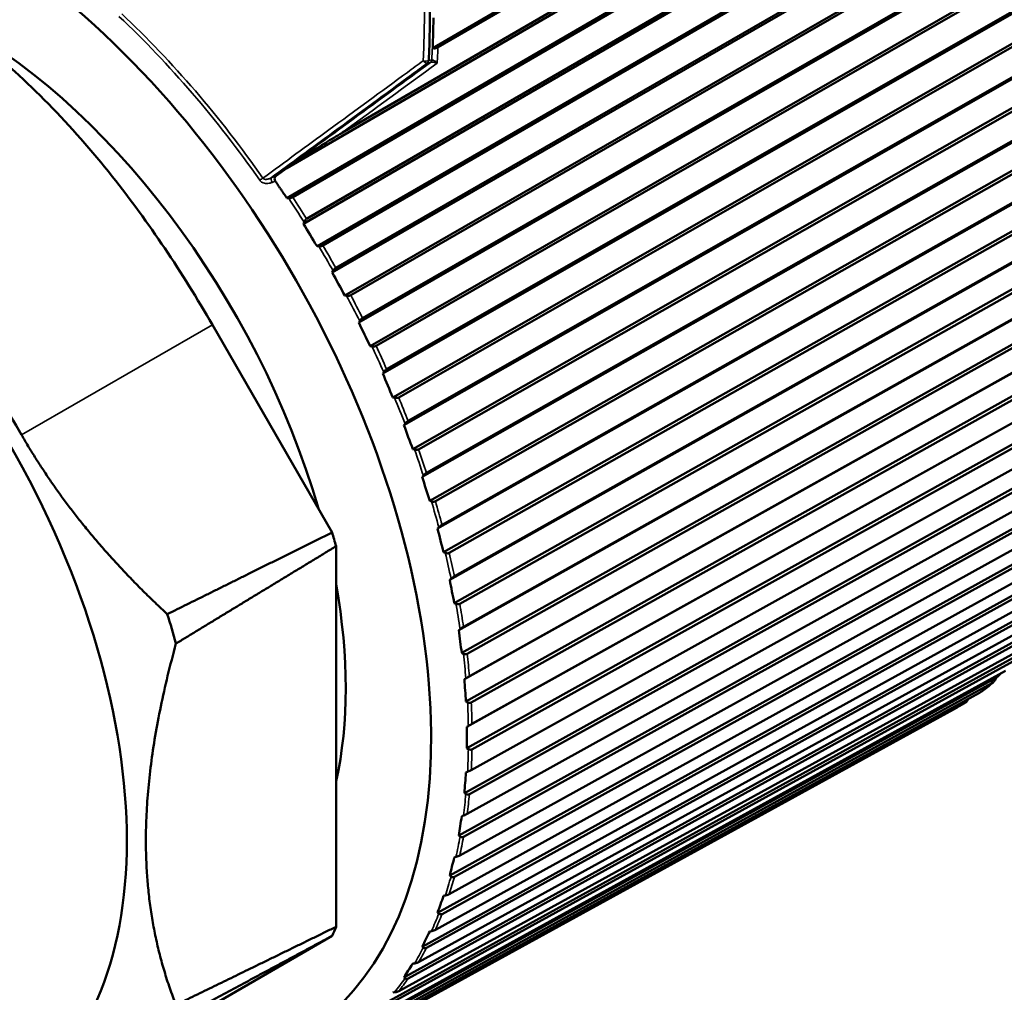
# Model space of a CAD drawing. Header units: millimetres. Extents: x 0 to 1891, y -60 to 594.
# Tile 49 of 118: x 672 to 681, y 155 to 164. Entities that reach past the tile are written whole.
import ezdxf

# ---------------------------------------------------------------- set-up
doc = ezdxf.new("R2010")
doc.units = ezdxf.units.MM
doc.layers.add('Sichtbar (ISO)', color=7, linetype='Continuous', lineweight=50)
doc.layers.add('Sichtbar schmal (ISO)', color=7, linetype='Continuous', lineweight=35)

msp = doc.modelspace()

# ---------------------------------------------------------------- linework, layer by layer
at = {"layer": 'Sichtbar (ISO)'}
for p, q in [((675.7562, 163.5353), (680.062, 166.0462)), ((680.0842, 166.0381), (675.805, 163.5428)), ((674.3673, 162.3933), (680.2361, 165.8021)), ((674.8954, 162.7301), (680.2325, 165.8302)), ((674.3676, 162.1065), (680.3756, 165.5962)), ((680.3981, 165.5857), (674.4225, 162.1149)), ((674.5243, 161.8627), (680.5389, 165.3423)), ((674.5551, 161.9086), (680.5372, 165.3694)), ((674.6543, 161.6494), (680.6689, 165.1289)), ((680.6916, 165.1161), (674.7095, 161.6554)), ((674.7996, 161.3978), (680.8202, 164.8669)), ((674.8324, 161.4426), (680.8205, 164.8929)), ((674.9193, 161.1785), (680.9399, 164.6476)), ((680.9626, 164.6326), (674.9744, 161.1823)), ((675.052, 160.9209), (681.0782, 164.3792)), ((675.0868, 160.9643), (681.0804, 164.4039)), ((675.1606, 160.6972), (681.1868, 164.1554)), ((681.2093, 164.1383), (675.2156, 160.6987)), ((675.28, 160.4353), (681.3111, 163.8826)), ((675.3166, 160.4771), (681.3152, 163.9058)), ((675.3766, 160.2085), (681.4078, 163.6559)), ((681.43, 163.6367), (675.4314, 160.2081)), ((675.4818, 159.9441), (681.5173, 163.3804)), ((675.5203, 159.9843), (681.5233, 163.402)), ((675.5659, 159.716), (681.6015, 163.1523)), ((681.6232, 163.1313), (675.6202, 159.7136)), ((675.6561, 159.4509), (681.6954, 162.8761)), ((675.6965, 159.4892), (681.7032, 162.8959)), ((675.7271, 159.223), (681.7665, 162.6482)), ((681.7875, 162.6254), (675.7808, 159.2187)), ((674.2649, 162.3184), (674.3673, 162.3933)), ((675.844, 158.9953), (681.8538, 162.391)), ((675.8018, 158.9589), (681.8442, 162.3731)), ((674.3676, 162.1065), (674.3842, 162.1065)), ((675.8592, 158.7327), (681.9016, 162.1469)), ((681.9219, 162.1225), (675.9121, 158.7268)), ((674.531, 161.8782), (674.5243, 161.8627)), ((675.9178, 158.4716), (681.9627, 161.8749)), ((675.9617, 158.5058), (681.9739, 161.8908)), ((674.6543, 161.6494), (674.6711, 161.6484)), ((675.9612, 158.2487), (682.0061, 161.6519)), ((682.0255, 161.6261), (676.0132, 158.2413)), ((674.8071, 161.4128), (674.7996, 161.3978)), ((676.0033, 157.9922), (682.05, 161.3848)), ((676.0489, 158.0243), (682.0629, 161.3985)), ((674.9193, 161.1785), (674.936, 161.1767)), ((676.0324, 157.7741), (682.0791, 161.1667)), ((682.0974, 161.1396), (676.0834, 157.7654)), ((674.7975, 158.9226), (673.6574, 160.8998)), ((675.0604, 160.9354), (675.052, 160.9209)), ((676.0578, 157.5241), (682.1055, 160.9062)), ((676.1049, 157.5538), (682.12, 160.9177)), ((675.1606, 160.6972), (675.1773, 160.6944)), ((676.0724, 157.3122), (682.1201, 160.6944)), ((682.1373, 160.6662), (676.1222, 157.3024)), ((675.2891, 160.4491), (675.28, 160.4353)), ((676.0809, 157.0704), (682.129, 160.4424)), ((676.1294, 157.0977), (682.1448, 160.4516)), ((676.0809, 156.8662), (682.129, 160.2383)), ((675.3766, 160.2085), (675.3932, 160.2049)), ((682.1448, 160.2093), (676.1294, 156.8555)), ((675.4917, 159.9572), (675.4818, 159.9441)), ((676.1222, 156.6591), (682.1373, 160.0033)), ((676.0578, 156.4392), (682.1055, 159.8016)), ((682.1199, 159.7718), (676.1049, 156.4277)), ((675.5659, 159.716), (675.5823, 159.7116)), ((676.0834, 156.2409), (682.0974, 159.576)), ((675.6668, 159.4633), (675.6561, 159.4509)), ((676.0033, 156.034), (682.05, 159.3871)), ((682.0628, 159.3569), (676.0489, 156.022)), ((675.7271, 159.223), (675.7432, 159.2178)), ((676.0132, 155.8461), (682.0255, 159.1725)), ((675.8132, 158.9705), (675.8018, 158.9589)), ((675.9178, 155.6534), (681.9627, 158.9979)), ((681.9739, 158.9673), (675.9617, 155.641)), ((674.836, 155.166), (674.836, 158.791)), ((675.8592, 158.7327), (675.875, 158.7269)), ((675.9121, 155.4773), (681.9219, 158.7957)), ((675.8018, 155.3), (681.8442, 158.6364)), ((681.8537, 158.6058), (675.844, 155.2875)), ((675.7808, 155.137), (681.7875, 158.448)), ((675.9299, 158.4823), (675.9178, 158.4716)), ((675.6561, 154.9762), (681.6954, 158.3052)), ((681.7032, 158.2748), (675.6965, 154.9638)), ((675.9612, 158.2487), (675.9766, 158.2423)), ((675.6202, 154.8276), (681.6232, 158.1319)), ((675.4818, 154.6843), (681.5173, 158.0066)), ((681.5233, 157.9765), (675.5203, 154.6722)), ((676.0161, 158.002), (676.0033, 157.9922)), ((675.4314, 154.5512), (681.43, 157.8495)), ((675.28, 154.4262), (681.3111, 157.7425)), ((681.3152, 157.7129), (675.3166, 154.4146)), ((676.0324, 157.7741), (676.0474, 157.7671)), ((675.2156, 154.3096), (681.2093, 157.6028)), ((675.052, 154.2037), (681.0782, 157.5148)), ((676.0712, 157.533), (676.0578, 157.5241)), ((681.0782, 157.5148), (681.1229, 157.5553)), ((681.0782, 157.5148), (681.1245, 157.5415)), ((681.0804, 157.486), (675.0868, 154.1928)), ((674.9744, 154.1045), (680.9626, 157.3934)), ((674.7307, 153.9489), (680.7149, 157.2354)), ((680.8205, 157.2972), (674.8324, 154.0083)), ((676.0724, 157.3122), (676.0869, 157.3048)), ((676.0949, 157.0783), (676.0809, 157.0704)), ((676.0809, 156.8662), (676.0949, 156.8585)), ((676.0869, 156.6411), (676.0724, 156.6342)), ((676.0578, 156.4392), (676.0712, 156.4311)), ((676.0474, 156.2244), (676.0324, 156.2185)), ((676.0033, 156.034), (676.0161, 156.0257)), ((675.9766, 155.8311), (675.9612, 155.8262)), ((675.9178, 155.6534), (675.9299, 155.645)), ((675.875, 155.4638), (675.8592, 155.4599)), ((675.8018, 155.3), (675.8132, 155.2916)), ((673.6574, 154.4181), (674.7975, 155.0789)), ((675.7432, 155.125), (675.7271, 155.1222)), ((675.6561, 154.9762), (675.6668, 154.9678)), ((675.5823, 154.8171), (675.5659, 154.8153)), ((675.4818, 154.6843), (675.4917, 154.6761)), ((675.3932, 154.5421), (675.3766, 154.5413))]:
    msp.add_line(p, q, dxfattribs=at)
for centre, major_axis, ratio, start_param, end_param in [((671.2881, 159.5382), (-3.1481, 5.4526), 0.57735, 2.660806, 6.751986), ((671.2881, 159.5382), (-2.5733, 4.4571), 0.57735, 4.307805, 5.550283), ((674.3147, 162.2889), (-0.0644, 0.0009), 0.727719, 5.738723, 6.744888), ((674.2916, 162.2846), (-0.0291, 0.0318), 0.820179, 6.192663, 6.383131), ((679.1829, 164.4135), (3.6101, -5.3119), 0.825754, 4.633067, 4.671995), ((679.4576, 163.9376), (2.7952, -5.7824), 0.825754, 4.752783, 4.791711), ((679.7088, 163.4503), (1.933, -6.1248), 0.820182, 4.870387, 4.909315), ((679.9346, 162.9548), (1.0673, -6.3333), 0.809076, 4.982042, 5.020969), ((680.1335, 162.4545), (0.2363, -6.4182), 0.792513, 5.084905, 5.123832), ((680.3041, 161.9529), (-0.5341, -6.4003), 0.770604, 5.177361, 5.216289), ((670.8453, 159.2825), (-3.0323, 5.2521), 0.57735, 4.301733, 4.325571), ((680.4454, 161.4534), (-1.2305, -6.3036), 0.743501, 5.258901, 5.297829), ((680.5562, 160.9593), (-1.8498, -6.1504), 0.711387, 5.329812, 5.36874), ((671.2881, 159.5382), (-2.5733, 4.4571), 0.57735, 3.702502, 4.15148), ((669.3588, 158.4243), (-2.9864, 5.1726), 0.57735, 4.287589, 4.339138), ((680.636, 160.4742), (-2.3956, -5.9591), 0.674483, 5.39085, 5.429778), ((680.684, 160.0012), (-2.8748, -5.7433), 0.63304, 5.442981, 5.481908), ((681.1529, 157.5758), (-0.2071, -0.1867), 0.023289, 1.412146, 1.614777), ((680.7001, 159.5437), (-3.2957, -5.5125), 0.587341, 5.487206, 5.526134), ((680.684, 159.1046), (-3.6666, -5.2731), 0.5377, 5.524471, 5.563399), ((680.636, 158.6872), (-3.9947, -5.0291), 0.484454, 5.555612, 5.59454), ((680.5562, 158.2941), (-4.2867, -4.7826), 0.427968, 5.581348, 5.620276), ((680.4454, 157.9281), (-4.5481, -4.5348), 0.368627, 5.602274, 5.641202), ((670.8453, 159.2825), (3.0323, -5.2521), 0.57735, 0.386818, 0.410656), ((680.3041, 157.5916), (-4.7835, -4.2858), 0.306837, 5.618875, 5.657803), ((680.1335, 157.2871), (-4.9967, -4.0352), 0.24302, 5.631535, 5.670463)]:
    msp.add_ellipse(centre, major_axis=major_axis, ratio=ratio, start_param=start_param, end_param=end_param, dxfattribs=at)
msp.add_ellipse((668.9891, 158.2109), major_axis=(2.725, -4.7198), ratio=0.57735, dxfattribs=at)
for points, knots in [([(683.0143, 158.6584), (683.3677, 158.8625), (683.6651, 159.1624), (684.1221, 159.9254), (684.2792, 160.3912), (684.4368, 161.4447), (684.4347, 162.0343), (684.2703, 163.2732), (684.1077, 163.9224), (683.6394, 165.2141), (683.3339, 165.8564), (682.611, 167.0701), (682.1937, 167.6413), (681.2887, 168.6557), (680.801, 169.0986), (679.803, 169.8113), (679.2926, 170.0808), (678.3004, 170.4158), (677.8182, 170.4818), (677.0166, 170.4066), (676.6838, 170.3033), (676.3893, 170.1333)], [2.356194, 2.356194, 2.356194, 2.356194, 2.666888, 2.666888, 2.983938, 2.983938, 3.306061, 3.306061, 3.628535, 3.628535, 3.950577, 3.950577, 4.272458, 4.272458, 4.594553, 4.594553, 4.917078, 4.917078, 5.238879, 5.238879, 5.497787, 5.497787, 5.497787, 5.497787]), ([(682.1254, 159.5983), (682.2002, 160.14), (682.1924, 160.7401), (682.0148, 161.9985), (681.8449, 162.6567), (681.3609, 163.9641), (681.0471, 164.613), (680.3074, 165.837), (679.8817, 166.4119), (678.9606, 167.4302), (678.4652, 167.8734), (677.5616, 168.507), (677.1573, 168.7314), (676.7588, 168.8935)], [2.99499, 2.99499, 2.99499, 2.99499, 3.317147, 3.317147, 3.639576, 3.639576, 3.961581, 3.961581, 4.283439, 4.283439, 4.605521, 4.605521, 4.858992, 4.858992, 4.858992, 4.858992]), ([(673.6574, 160.8998), (673.3701, 161.398), (673.0534, 161.8736), (672.3148, 162.8035), (671.8923, 163.2392), (671.2442, 163.7502), (671.0363, 163.8925), (670.6205, 164.1301), (670.4128, 164.2254), (669.7906, 164.4459), (669.3918, 164.4961), (668.6592, 164.4309), (668.3305, 164.3192), (668.0332, 164.1469)], [0.000001, 0.000001, 0.000001, 0.000001, 0.345055, 0.345055, 0.730328, 0.730328, 0.907196, 0.907196, 1.083674, 1.083674, 1.445653, 1.445653, 1.801204, 1.801204, 1.801204, 1.801204]), ([(675.7628, 163.8223), (675.7624, 163.797), (675.7618, 163.7717), (675.7605, 163.7204), (675.7599, 163.6946), (675.7593, 163.6687)], [0.00005199, 0.00005199, 0.00005199, 0.00005199, 0.01759042, 0.01759042, 0.0354702, 0.0354702, 0.0354702, 0.0354702]), ([(675.7562, 163.5353), (675.7567, 163.5574), (675.7572, 163.58), (675.7583, 163.624), (675.7588, 163.6468), (675.7593, 163.6687)], [-0.03021086, -0.03021086, -0.03021086, -0.03021086, -0.01512644, -0.01512644, -0.00001175, -0.00001175, -0.00001175, -0.00001175]), ([(675.7562, 163.5353), (675.7581, 163.5346), (675.7603, 163.534), (675.7649, 163.5332), (675.7673, 163.5329), (675.7734, 163.5328), (675.777, 163.5331), (675.7844, 163.5343), (675.788, 163.5353), (675.7965, 163.5383), (675.801, 163.5405), (675.805, 163.5428)], [0.00000151, 0.00000151, 0.00000151, 0.00000151, 0.00174682, 0.00174682, 0.00340644, 0.00340644, 0.00562251, 0.00562251, 0.00793206, 0.00793206, 0.01124833, 0.01124833, 0.01124833, 0.01124833]), ([(671.8408, 159.8511), (671.5603, 160.3375), (671.2389, 160.7988), (670.7708, 161.3561), (670.6509, 161.4902), (670.0631, 162.1064), (669.565, 162.508), (668.5593, 163.0872), (668.0589, 163.2609), (667.4694, 163.3232), (667.3496, 163.3275), (666.8823, 163.311), (666.5616, 163.2216), (666.2827, 163.06)], [0.000001, 0.000001, 0.000001, 0.000001, 0.336889, 0.336889, 0.448865, 0.448865, 0.874126, 0.874126, 1.299358, 1.299358, 1.410685, 1.410685, 1.745596, 1.745596, 1.745596, 1.745596]), ([(674.8954, 162.7301), (674.8875, 162.7255), (674.8795, 162.7208), (674.8188, 162.6851), (674.7662, 162.6528), (674.6091, 162.5544), (674.4826, 162.4716), (674.3673, 162.3933)], [-0.5682033, -0.5682033, -0.5682033, -0.5682033, -0.5621244, -0.5621244, -0.5217869, -0.5217869, -0.4294662, -0.4294662, -0.4294662, -0.4294662]), ([(674.3842, 162.1065), (674.3855, 162.1065), (674.3867, 162.1065), (674.3944, 162.1068), (674.4022, 162.1078), (674.4133, 162.1106), (674.4187, 162.1127), (674.4225, 162.1149)], [-0.007986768, -0.007986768, -0.007986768, -0.007986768, -0.00724657, -0.00724657, -0.003321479, -0.003321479, -0.000173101, -0.000173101, -0.000173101, -0.000173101]), ([(674.5551, 161.9086), (674.5513, 161.9064), (674.547, 161.9027), (674.5396, 161.8941), (674.5354, 161.8875), (674.5321, 161.8805), (674.5315, 161.8793), (674.531, 161.8782)], [-0.071182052, -0.071182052, -0.071182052, -0.071182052, -0.068033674, -0.068033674, -0.064108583, -0.064108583, -0.063368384, -0.063368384, -0.063368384, -0.063368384]), ([(674.6711, 161.6484), (674.6723, 161.6484), (674.6736, 161.6483), (674.6813, 161.6481), (674.6891, 161.6488), (674.7003, 161.6513), (674.7056, 161.6532), (674.7095, 161.6554)], [-0.007986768, -0.007986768, -0.007986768, -0.007986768, -0.00724657, -0.00724657, -0.003321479, -0.003321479, -0.000173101, -0.000173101, -0.000173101, -0.000173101]), ([(674.8324, 161.4426), (674.8285, 161.4403), (674.8242, 161.4367), (674.8164, 161.4283), (674.812, 161.4218), (674.8083, 161.4151), (674.8077, 161.4139), (674.8071, 161.4128)], [-0.071182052, -0.071182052, -0.071182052, -0.071182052, -0.068033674, -0.068033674, -0.064108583, -0.064108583, -0.063368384, -0.063368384, -0.063368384, -0.063368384]), ([(674.936, 161.1767), (674.9373, 161.1765), (674.9386, 161.1764), (674.9463, 161.1758), (674.9541, 161.1761), (674.9653, 161.1783), (674.9706, 161.1801), (674.9744, 161.1823)], [-0.007986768, -0.007986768, -0.007986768, -0.007986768, -0.00724657, -0.00724657, -0.003321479, -0.003321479, -0.000173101, -0.000173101, -0.000173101, -0.000173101]), ([(675.0868, 160.9643), (675.083, 160.9621), (675.0785, 160.9585), (675.0705, 160.9503), (675.0657, 160.9441), (675.0616, 160.9375), (675.061, 160.9364), (675.0604, 160.9354)], [-0.071182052, -0.071182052, -0.071182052, -0.071182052, -0.068033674, -0.068033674, -0.064108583, -0.064108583, -0.063368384, -0.063368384, -0.063368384, -0.063368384]), ([(675.1773, 160.6944), (675.1786, 160.6942), (675.1798, 160.694), (675.1875, 160.693), (675.1953, 160.693), (675.2064, 160.6948), (675.2118, 160.6966), (675.2156, 160.6987)], [-0.007986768, -0.007986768, -0.007986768, -0.007986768, -0.00724657, -0.00724657, -0.003321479, -0.003321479, -0.000173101, -0.000173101, -0.000173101, -0.000173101]), ([(675.3166, 160.4771), (675.3128, 160.4749), (675.3083, 160.4714), (675.2999, 160.4634), (675.2949, 160.4574), (675.2905, 160.4511), (675.2898, 160.4501), (675.2891, 160.4491)], [-0.071182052, -0.071182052, -0.071182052, -0.071182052, -0.068033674, -0.068033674, -0.064108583, -0.064108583, -0.063368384, -0.063368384, -0.063368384, -0.063368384]), ([(675.3932, 160.2049), (675.3944, 160.2047), (675.3957, 160.2044), (675.4034, 160.2031), (675.4111, 160.2027), (675.4222, 160.2042), (675.4275, 160.2059), (675.4314, 160.2081)], [-0.007986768, -0.007986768, -0.007986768, -0.007986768, -0.00724657, -0.00724657, -0.003321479, -0.003321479, -0.000173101, -0.000173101, -0.000173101, -0.000173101]), ([(675.5203, 159.9843), (675.5165, 159.9821), (675.5119, 159.9786), (675.5033, 159.971), (675.4979, 159.9652), (675.4932, 159.9592), (675.4924, 159.9582), (675.4917, 159.9572)], [-0.071182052, -0.071182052, -0.071182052, -0.071182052, -0.068033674, -0.068033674, -0.064108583, -0.064108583, -0.063368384, -0.063368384, -0.063368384, -0.063368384]), ([(675.5823, 159.7116), (675.5835, 159.7113), (675.5847, 159.711), (675.5923, 159.7093), (675.6, 159.7087), (675.611, 159.7099), (675.6163, 159.7114), (675.6202, 159.7136)], [-0.007986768, -0.007986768, -0.007986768, -0.007986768, -0.00724657, -0.00724657, -0.003321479, -0.003321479, -0.000173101, -0.000173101, -0.000173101, -0.000173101]), ([(675.6965, 159.4892), (675.6927, 159.487), (675.688, 159.4837), (675.6791, 159.4763), (675.6735, 159.4708), (675.6684, 159.4651), (675.6676, 159.4642), (675.6668, 159.4633)], [-0.071182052, -0.071182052, -0.071182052, -0.071182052, -0.068033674, -0.068033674, -0.064108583, -0.064108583, -0.063368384, -0.063368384, -0.063368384, -0.063368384]), ([(675.7432, 159.2178), (675.7445, 159.2174), (675.7457, 159.2171), (675.7531, 159.2151), (675.7607, 159.2142), (675.7717, 159.2151), (675.7769, 159.2166), (675.7808, 159.2187)], [-0.007986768, -0.007986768, -0.007986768, -0.007986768, -0.00724657, -0.00724657, -0.003321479, -0.003321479, -0.000173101, -0.000173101, -0.000173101, -0.000173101]), ([(675.844, 158.9953), (675.8401, 158.9931), (675.8353, 158.9898), (675.8262, 158.9827), (675.8203, 158.9775), (675.8149, 158.9722), (675.814, 158.9714), (675.8132, 158.9705)], [-0.071182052, -0.071182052, -0.071182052, -0.071182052, -0.068033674, -0.068033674, -0.064108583, -0.064108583, -0.063368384, -0.063368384, -0.063368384, -0.063368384]), ([(675.875, 158.7269), (675.8762, 158.7265), (675.8774, 158.7261), (675.8847, 158.7238), (675.8922, 158.7226), (675.903, 158.7233), (675.9082, 158.7247), (675.9121, 158.7268)], [-0.007986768, -0.007986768, -0.007986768, -0.007986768, -0.00724657, -0.00724657, -0.003321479, -0.003321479, -0.000173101, -0.000173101, -0.000173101, -0.000173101]), ([(675.9617, 158.5058), (675.9578, 158.5037), (675.953, 158.5005), (675.9435, 158.4937), (675.9374, 158.4889), (675.9317, 158.4839), (675.9308, 158.4831), (675.9299, 158.4823)], [-0.071182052, -0.071182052, -0.071182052, -0.071182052, -0.068033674, -0.068033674, -0.064108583, -0.064108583, -0.063368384, -0.063368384, -0.063368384, -0.063368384]), ([(675.9766, 158.2423), (675.9778, 158.2418), (675.9789, 158.2413), (675.9861, 158.2388), (675.9934, 158.2374), (676.0041, 158.2378), (676.0093, 158.2391), (676.0132, 158.2413)], [-0.007986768, -0.007986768, -0.007986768, -0.007986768, -0.00724657, -0.00724657, -0.003321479, -0.003321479, -0.000173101, -0.000173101, -0.000173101, -0.000173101]), ([(676.0489, 158.0243), (676.045, 158.0221), (676.0401, 158.019), (676.0304, 158.0126), (676.024, 158.0081), (676.018, 158.0035), (676.017, 158.0028), (676.0161, 158.002)], [-0.071182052, -0.071182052, -0.071182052, -0.071182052, -0.068033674, -0.068033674, -0.064108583, -0.064108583, -0.063368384, -0.063368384, -0.063368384, -0.063368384]), ([(676.0474, 157.7671), (676.0485, 157.7666), (676.0497, 157.7661), (676.0567, 157.7634), (676.0638, 157.7618), (676.0744, 157.762), (676.0795, 157.7633), (676.0834, 157.7654)], [-0.007986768, -0.007986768, -0.007986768, -0.007986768, -0.00724657, -0.00724657, -0.003321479, -0.003321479, -0.000173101, -0.000173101, -0.000173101, -0.000173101]), ([(676.1049, 157.5538), (676.101, 157.5517), (676.096, 157.5487), (676.0861, 157.5426), (676.0795, 157.5384), (676.0732, 157.5343), (676.0722, 157.5336), (676.0712, 157.533)], [-0.071182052, -0.071182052, -0.071182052, -0.071182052, -0.068033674, -0.068033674, -0.064108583, -0.064108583, -0.063368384, -0.063368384, -0.063368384, -0.063368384]), ([(681.0804, 157.486), (681.0808, 157.4862), (681.0812, 157.4864), (681.0816, 157.4866), (681.0894, 157.4911), (681.0982, 157.4992), (681.1123, 157.5169), (681.1195, 157.5298), (681.1245, 157.5415)], [0.14306898, 0.14306898, 0.14306898, 0.14306898, 0.14339331, 0.14339331, 0.14339331, 0.15003491, 0.15003491, 0.15756461, 0.15756461, 0.15756461, 0.15756461]), ([(680.9697, 157.3979), (680.978, 157.404), (680.9863, 157.4101), (681.0027, 157.4226), (681.0109, 157.4288), (681.0273, 157.4415), (681.0354, 157.4479), (681.0516, 157.4608), (681.0596, 157.4673), (681.0756, 157.4804), (681.0836, 157.487), (681.0915, 157.4937)], [2.41959432, 2.41959432, 2.41959432, 2.41959432, 2.42732155, 2.42732155, 2.43504878, 2.43504878, 2.44277601, 2.44277601, 2.45050324, 2.45050324, 2.45823047, 2.45823047, 2.45823047, 2.45823047]), ([(680.8205, 157.2972), (680.8209, 157.2974), (680.8213, 157.2976), (680.8216, 157.2978), (680.8295, 157.3023), (680.8385, 157.3103), (680.8496, 157.3235), (680.8538, 157.3295), (680.8577, 157.3359)], [0.14306898, 0.14306898, 0.14306898, 0.14306898, 0.14339331, 0.14339331, 0.14339331, 0.15003491, 0.15003491, 0.15413832, 0.15413832, 0.15413832, 0.15413832]), ([(680.9696, 157.3979), (680.9678, 157.3965), (680.9658, 157.3952), (680.9638, 157.394), (680.9634, 157.3938), (680.963, 157.3936), (680.9626, 157.3934)], [0.141667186, 0.141667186, 0.141667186, 0.141667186, 0.143393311, 0.143393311, 0.143393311, 0.143717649, 0.143717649, 0.143717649, 0.143717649]), ([(676.0869, 157.3048), (676.088, 157.3043), (676.0891, 157.3038), (676.0959, 157.3008), (676.1029, 157.299), (676.1132, 157.2991), (676.1184, 157.3003), (676.1222, 157.3024)], [-0.007986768, -0.007986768, -0.007986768, -0.007986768, -0.00724657, -0.00724657, -0.003321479, -0.003321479, -0.000173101, -0.000173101, -0.000173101, -0.000173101]), ([(680.7149, 157.2354), (680.7223, 157.2394), (680.7296, 157.2435), (680.7442, 157.2517), (680.7515, 157.2559), (680.7661, 157.2643), (680.7733, 157.2685), (680.7877, 157.2771), (680.7949, 157.2814), (680.8093, 157.2901), (680.8164, 157.2945), (680.8236, 157.299)], [2.34385155, 2.34385155, 2.34385155, 2.34385155, 2.35016454, 2.35016454, 2.35647753, 2.35647753, 2.36279052, 2.36279052, 2.36910351, 2.36910351, 2.3754165, 2.3754165, 2.3754165, 2.3754165]), ([(676.1294, 157.0977), (676.1255, 157.0956), (676.1205, 157.0927), (676.1103, 157.087), (676.1035, 157.0832), (676.097, 157.0795), (676.0959, 157.0789), (676.0949, 157.0783)], [-0.071182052, -0.071182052, -0.071182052, -0.071182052, -0.068033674, -0.068033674, -0.064108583, -0.064108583, -0.063368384, -0.063368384, -0.063368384, -0.063368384]), ([(676.0949, 156.8585), (676.0959, 156.8579), (676.097, 156.8573), (676.1035, 156.8542), (676.1103, 156.8523), (676.1205, 156.8522), (676.1255, 156.8534), (676.1294, 156.8555)], [-0.007986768, -0.007986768, -0.007986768, -0.007986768, -0.00724657, -0.00724657, -0.003321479, -0.003321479, -0.000173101, -0.000173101, -0.000173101, -0.000173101]), ([(676.1222, 156.6591), (676.1184, 156.657), (676.1132, 156.6542), (676.1029, 156.6489), (676.0959, 156.6454), (676.0891, 156.6422), (676.088, 156.6416), (676.0869, 156.6411)], [-0.071182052, -0.071182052, -0.071182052, -0.071182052, -0.068033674, -0.068033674, -0.064108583, -0.064108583, -0.063368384, -0.063368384, -0.063368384, -0.063368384]), ([(676.0712, 156.4311), (676.0722, 156.4305), (676.0732, 156.43), (676.0795, 156.4267), (676.0861, 156.4247), (676.096, 156.4244), (676.101, 156.4256), (676.1049, 156.4277)], [-0.007986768, -0.007986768, -0.007986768, -0.007986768, -0.00724657, -0.00724657, -0.003321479, -0.003321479, -0.000173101, -0.000173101, -0.000173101, -0.000173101]), ([(676.0834, 156.2409), (676.0795, 156.2388), (676.0744, 156.2362), (676.0638, 156.2313), (676.0567, 156.2282), (676.0497, 156.2253), (676.0485, 156.2249), (676.0474, 156.2244)], [-0.071182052, -0.071182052, -0.071182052, -0.071182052, -0.068033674, -0.068033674, -0.064108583, -0.064108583, -0.063368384, -0.063368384, -0.063368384, -0.063368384]), ([(676.0161, 156.0257), (676.017, 156.0251), (676.018, 156.0245), (676.024, 156.0211), (676.0304, 156.019), (676.0401, 156.0187), (676.045, 156.0199), (676.0489, 156.022)], [-0.007986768, -0.007986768, -0.007986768, -0.007986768, -0.00724657, -0.00724657, -0.003321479, -0.003321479, -0.000173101, -0.000173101, -0.000173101, -0.000173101]), ([(676.0132, 155.8461), (676.0093, 155.844), (676.0041, 155.8415), (675.9934, 155.8369), (675.9861, 155.8342), (675.9789, 155.8318), (675.9778, 155.8315), (675.9766, 155.8311)], [-0.071182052, -0.071182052, -0.071182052, -0.071182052, -0.068033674, -0.068033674, -0.064108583, -0.064108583, -0.063368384, -0.063368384, -0.063368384, -0.063368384]), ([(675.9299, 155.645), (675.9308, 155.6444), (675.9317, 155.6438), (675.9374, 155.6403), (675.9435, 155.6382), (675.953, 155.6378), (675.9578, 155.6389), (675.9617, 155.641)], [-0.007986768, -0.007986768, -0.007986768, -0.007986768, -0.00724657, -0.00724657, -0.003321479, -0.003321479, -0.000173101, -0.000173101, -0.000173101, -0.000173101]), ([(675.9121, 155.4773), (675.9082, 155.4752), (675.903, 155.4728), (675.8922, 155.4686), (675.8847, 155.4663), (675.8774, 155.4644), (675.8762, 155.4641), (675.875, 155.4638)], [-0.071182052, -0.071182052, -0.071182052, -0.071182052, -0.068033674, -0.068033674, -0.064108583, -0.064108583, -0.063368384, -0.063368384, -0.063368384, -0.063368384]), ([(675.8132, 155.2916), (675.814, 155.2909), (675.8149, 155.2903), (675.8203, 155.2869), (675.8262, 155.2847), (675.8353, 155.2843), (675.8401, 155.2854), (675.844, 155.2875)], [-0.007986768, -0.007986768, -0.007986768, -0.007986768, -0.00724657, -0.00724657, -0.003321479, -0.003321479, -0.000173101, -0.000173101, -0.000173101, -0.000173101]), ([(675.7808, 155.137), (675.7769, 155.1349), (675.7717, 155.1326), (675.7607, 155.1289), (675.7531, 155.1269), (675.7457, 155.1254), (675.7445, 155.1252), (675.7432, 155.125)], [-0.071182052, -0.071182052, -0.071182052, -0.071182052, -0.068033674, -0.068033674, -0.064108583, -0.064108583, -0.063368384, -0.063368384, -0.063368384, -0.063368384]), ([(675.6668, 154.9678), (675.6676, 154.9672), (675.6684, 154.9666), (675.6735, 154.9632), (675.6791, 154.961), (675.688, 154.9607), (675.6927, 154.9618), (675.6965, 154.9638)], [-0.007986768, -0.007986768, -0.007986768, -0.007986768, -0.00724657, -0.00724657, -0.003321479, -0.003321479, -0.000173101, -0.000173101, -0.000173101, -0.000173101]), ([(675.6202, 154.8276), (675.6163, 154.8255), (675.611, 154.8233), (675.6, 154.8199), (675.5923, 154.8184), (675.5847, 154.8173), (675.5835, 154.8172), (675.5823, 154.8171)], [-0.071182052, -0.071182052, -0.071182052, -0.071182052, -0.068033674, -0.068033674, -0.064108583, -0.064108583, -0.063368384, -0.063368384, -0.063368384, -0.063368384]), ([(675.4917, 154.6761), (675.4924, 154.6754), (675.4932, 154.6748), (675.4979, 154.6715), (675.5033, 154.6694), (675.5119, 154.669), (675.5165, 154.6701), (675.5203, 154.6722)], [-0.007986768, -0.007986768, -0.007986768, -0.007986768, -0.00724657, -0.00724657, -0.003321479, -0.003321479, -0.000173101, -0.000173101, -0.000173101, -0.000173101]), ([(675.4314, 154.5512), (675.4275, 154.5491), (675.4222, 154.547), (675.4111, 154.544), (675.4034, 154.5428), (675.3957, 154.5422), (675.3944, 154.5421), (675.3932, 154.5421)], [-0.071182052, -0.071182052, -0.071182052, -0.071182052, -0.068033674, -0.068033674, -0.064108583, -0.064108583, -0.063368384, -0.063368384, -0.063368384, -0.063368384])]:
    msp.add_open_spline(points, degree=3, knots=knots, dxfattribs=at)
msp.add_open_spline([(675.7176, 163.4171), (675.7273, 163.6008), (675.7298, 163.7918), (675.7266, 163.9926)], degree=3, dxfattribs=at)
for points, weights in [([(674.2568, 162.2688), (674.3111, 162.187), (674.3676, 162.1065)], [1.69322830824, 1.69337500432, 1.69312184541]), ([(673.2286, 158.1436), (672.3631, 158.9452), (671.8408, 159.8511)], [1.2314661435, 1.27927488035, 1.27927488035]), ([(673.2286, 158.1436), (673.9941, 158.5229), (674.7975, 158.9226)], [1.00015185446, 1.00025746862, 1.00009121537]), ([(674.836, 158.791), (674.0535, 158.3158), (673.3106, 157.8634)], [1.00009573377, 1.0002702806, 1.00015667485]), ([(673.3106, 157.8634), (672.7575, 155.8397), (673.3106, 154.4221)], [1.23096562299, 1.32029098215, 1.23096562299]), ([(673.3106, 154.4221), (674.0535, 154.7837), (674.836, 155.166)], [1.00015667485, 1.0002702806, 1.00009573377]), ([(674.7975, 155.0789), (673.9941, 154.6476), (673.2286, 154.2366)], [1.00009121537, 1.00025746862, 1.00015185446])]:
    msp.add_rational_spline(points, weights, degree=2, dxfattribs=at)
at = {"layer": 'Sichtbar schmal (ISO)'}
for p, q in [((675.7469, 163.423), (675.7176, 163.4171)), ((675.7051, 163.3927), (675.734, 163.3985)), ((674.2602, 162.3184), (674.2162, 162.3003)), ((674.2568, 162.2688), (674.227, 162.2565)), ((673.6574, 160.8998), (671.8408, 159.8511))]:
    msp.add_line(p, q, dxfattribs=at)
for centre, major_axis, ratio, start_param, end_param in [((679.7018, 164.3958), (3.3125, -5.7374), 0.57735, 0, 3.141593), ((677.7219, 163.2527), (-3.3125, 5.7374), 0.57735, 3.230365, 6.194412), ((677.6512, 163.2119), (-3.2625, 5.6508), 0.57735, 3.520911, 5.903867), ((677.6512, 163.2119), (-3.1875, 5.5209), 0.57735, 4.000926, 5.423852), ((671.3988, 159.6021), (-3.2263, 5.5881), 0.57735, 4.861962, 5.192997), ((671.4231, 159.6162), (3.2336, -5.6008), 0.57735, 1.720369, 2.051446), ((675.6844, 163.4363), (0.05, -0.0022), 0.484351, 4.332737, 5.460815), ((675.6844, 163.4363), (0.0296, -0.0403), 0.573981, 4.829768, 5.958974), ((675.6844, 163.4363), (0.0098, -0.049), 0.667793, 0.358033, 1.039406), ((675.7135, 163.4421), (0.0091, -0.0492), 0.677262, 0.368036, 1.049199), ((185.6286, 112.813), (-707.2962, -335.5914), 0.260854, 2.203101, 2.205945), ((333.4712, -185.8476), (654.2961, 536.6606), 0.076422, 0.958798, 0.960412), ((674.1184, 162.2765), (0.041, 0.0287), 0.121674, 0.967467, 1.735412), ((674.2369, 162.2566), (-0.0191, 0.0462), 0.184321, 0.268597, 1.498156), ((674.2809, 162.2748), (-0.0191, 0.0462), 0.184321, 0.268591, 0.492775), ((674.2809, 162.2748), (-0.0295, 0.0403), 0.570542, 5.814189, 5.959963), ((671.466, 159.6409), (-3.2738, 5.6704), 0.57735, 4.774284, 4.815841), ((671.4903, 159.655), (3.2811, -5.6831), 0.57735, 1.63474, 1.6722), ((671.466, 159.6409), (-3.2738, 5.6704), 0.57735, 4.691611, 4.733167), ((671.4903, 159.655), (3.2811, -5.6831), 0.57735, 1.552066, 1.589526), ((671.466, 159.6409), (-3.2738, 5.6704), 0.57735, 4.608937, 4.650494), ((671.4903, 159.655), (3.2811, -5.6831), 0.57735, 1.469393, 1.506853), ((671.466, 159.6409), (-3.2738, 5.6704), 0.57735, 4.526264, 4.56782), ((671.4903, 159.655), (3.2811, -5.6831), 0.57735, 1.386719, 1.424179), ((671.466, 159.6409), (-3.2738, 5.6704), 0.57735, 4.44359, 4.485147), ((671.4903, 159.655), (3.2811, -5.6831), 0.57735, 1.304046, 1.341506), ((671.466, 159.6409), (-3.2738, 5.6704), 0.57735, 4.360917, 4.402474), ((671.4903, 159.655), (3.2811, -5.6831), 0.57735, 1.221372, 1.258832), ((671.466, 159.6409), (-3.2738, 5.6704), 0.57735, 4.278243, 4.3198), ((671.4903, 159.655), (3.2811, -5.6831), 0.57735, 1.138699, 1.176159), ((671.466, 159.6409), (-3.2738, 5.6704), 0.57735, 4.19557, 4.237127), ((671.4903, 159.655), (3.2811, -5.6831), 0.57735, 1.056025, 1.093485), ((671.466, 159.6409), (-3.2738, 5.6704), 0.57735, 4.112896, 4.154453), ((671.4903, 159.655), (3.2811, -5.6831), 0.57735, 0.973352, 1.010812), ((671.466, 159.6409), (-3.2738, 5.6704), 0.57735, 4.030223, 4.07178), ((671.4903, 159.655), (3.2811, -5.6831), 0.57735, 0.890678, 0.928139), ((677.4025, 163.0683), (3.3541, -5.8095), 0.57735, 0.063456, 0.101891), ((671.466, 159.6409), (-3.2738, 5.6704), 0.57735, 3.947549, 3.989106), ((671.4903, 159.655), (3.2811, -5.6831), 0.57735, 0.808005, 0.845465), ((677.4025, 163.0683), (3.3541, -5.8095), 0.57735, 6.270842, 6.302403), ((671.466, 159.6409), (-3.2738, 5.6704), 0.57735, 3.864876, 3.906433), ((671.4903, 159.655), (3.2811, -5.6831), 0.57735, 0.725331, 0.762792), ((671.466, 159.6409), (-3.2738, 5.6704), 0.57735, 3.782202, 3.823759), ((671.4903, 159.655), (3.2811, -5.6831), 0.57735, 0.642658, 0.680118), ((671.466, 159.6409), (-3.2738, 5.6704), 0.57735, 3.699529, 3.741086), ((671.4903, 159.655), (3.2811, -5.6831), 0.57735, 0.559984, 0.597445), ((671.466, 159.6409), (-3.2738, 5.6704), 0.57735, 3.616855, 3.658412), ((671.4903, 159.655), (3.2811, -5.6831), 0.57735, 0.477311, 0.514771), ((671.466, 159.6409), (3.2738, -5.6704), 0.57735, 0.392589, 0.434146), ((671.4903, 159.655), (3.2811, -5.6831), 0.57735, 0.394637, 0.432098), ((671.466, 159.6409), (3.2738, -5.6704), 0.57735, 0.309916, 0.351472), ((671.4903, 159.655), (3.2811, -5.6831), 0.57735, 0.311964, 0.349424), ((671.466, 159.6409), (3.2738, -5.6704), 0.57735, 0.227242, 0.268799), ((671.4903, 159.655), (3.2811, -5.6831), 0.57735, 0.22929, 0.266751)]:
    msp.add_ellipse(centre, major_axis=major_axis, ratio=ratio, start_param=start_param, end_param=end_param, dxfattribs=at)
msp.add_ellipse((668.9891, 158.2109), major_axis=(1.8375, -3.1826), ratio=0.57735, dxfattribs=at)
for points, knots in [([(675.467, 165.6708), (675.4712, 165.6557), (675.4753, 165.6405), (675.4793, 165.6253), (675.5014, 165.5422), (675.5213, 165.4576), (675.5393, 165.3718), (675.5594, 165.2755), (675.577, 165.1777), (675.5924, 165.0785), (675.6097, 164.967), (675.6241, 164.8538), (675.6358, 164.7391), (675.6491, 164.6092), (675.659, 164.4773), (675.6657, 164.3439), (675.6726, 164.2071), (675.6762, 164.0687), (675.6766, 163.9289), (675.677, 163.8041), (675.675, 163.6782), (675.6706, 163.5514), (675.669, 163.5059), (675.6671, 163.4604), (675.6649, 163.4147)], [0, 0, 0, 0, 0.0222437, 0.0222437, 0.0222437, 0.1436772, 0.1436772, 0.1436772, 0.2798997, 0.2798997, 0.2798997, 0.4330374, 0.4330374, 0.4330374, 0.6065567, 0.6065567, 0.6065567, 0.7844009, 0.7844009, 0.7844009, 0.9431192, 0.9431192, 0.9431192, 1, 1, 1, 1]), ([(675.6649, 163.4147), (675.6146, 163.3778), (675.5643, 163.3409), (675.514, 163.304), (675.2655, 163.1217), (675.0167, 162.9395), (674.7677, 162.7572), (674.5582, 162.6038), (674.3486, 162.4503), (674.1388, 162.2969)], [0, 0, 0, 0, 0.099022, 0.099022, 0.099022, 0.588225, 0.588225, 0.588225, 1, 1, 1, 1]), ([(675.7469, 163.423), (675.7515, 163.4228), (675.7569, 163.4216), (675.7623, 163.4195), (675.7676, 163.4173), (675.7729, 163.4144), (675.779, 163.4101), (675.785, 163.4059), (675.7918, 163.4002), (675.7984, 163.3933)], [0, 0, 0, 0, 0.333333, 0.333333, 0.333333, 0.666667, 0.666667, 0.666667, 1, 1, 1, 1]), ([(674.2162, 162.3003), (674.4139, 162.445), (674.8593, 162.7722), (675.3576, 163.1365), (675.6548, 163.3557), (675.7051, 163.3927)], [0, 0, 0, 0, 0.397434, 0.898564, 1, 1, 1, 1]), ([(675.734, 163.3985), (675.7363, 163.3991), (675.7387, 163.3996), (675.7413, 163.3999), (675.7435, 163.4002), (675.7459, 163.4005), (675.7484, 163.4006), (675.7507, 163.4008), (675.7531, 163.4008), (675.7556, 163.4008), (675.7582, 163.4007), (675.7608, 163.4006), (675.7634, 163.4004), (675.7662, 163.4002), (675.769, 163.3999), (675.7718, 163.3995), (675.7747, 163.3991), (675.7776, 163.3986), (675.7805, 163.398), (675.7835, 163.3974), (675.7865, 163.3968), (675.7894, 163.396), (675.7924, 163.3952), (675.7955, 163.3943), (675.7984, 163.3933)], [0, 0, 0, 0, 0.131453, 0.131453, 0.131453, 0.24794, 0.24794, 0.24794, 0.360431, 0.360431, 0.360431, 0.47739, 0.47739, 0.47739, 0.601048, 0.601048, 0.601048, 0.728824, 0.728824, 0.728824, 0.860587, 0.860587, 0.860587, 1, 1, 1, 1]), ([(674.2162, 162.3003), (674.2119, 162.298), (674.2075, 162.2959), (674.2031, 162.2941), (674.1991, 162.2924), (674.1951, 162.2909), (674.191, 162.2896), (674.1873, 162.2884), (674.1836, 162.2874), (674.18, 162.2866), (674.1766, 162.2859), (674.1733, 162.2854), (674.17, 162.2852), (674.167, 162.2849), (674.164, 162.2849), (674.1611, 162.2851), (674.1583, 162.2853), (674.1557, 162.2857), (674.1532, 162.2864), (674.151, 162.2871), (674.1488, 162.2879), (674.1469, 162.289), (674.1451, 162.29), (674.1435, 162.2913), (674.1421, 162.2926), (674.1408, 162.2939), (674.1397, 162.2953), (674.1388, 162.2969)], [0.0000164, 0.0000164, 0.0000164, 0.0000164, 0.14958, 0.14958, 0.14958, 0.286793, 0.286793, 0.286793, 0.4120469, 0.4120469, 0.4120469, 0.5272438, 0.5272438, 0.5272438, 0.6355751, 0.6355751, 0.6355751, 0.7383752, 0.7383752, 0.7383752, 0.8339031, 0.8339031, 0.8339031, 0.9208541, 0.9208541, 0.9208541, 1, 1, 1, 1]), ([(674.1083, 162.2767), (674.1113, 162.2723), (674.1149, 162.2682), (674.1192, 162.2645), (674.1234, 162.2608), (674.1283, 162.2574), (674.1338, 162.2546), (674.1394, 162.2517), (674.1456, 162.2494), (674.1524, 162.2478), (674.1592, 162.2462), (674.1665, 162.2454), (674.1745, 162.2454), (674.1824, 162.2453), (674.1908, 162.2462), (674.1996, 162.248), (674.2084, 162.2498), (674.2176, 162.2526), (674.227, 162.2565)], [0, 0, 0, 0, 0.166667, 0.166667, 0.166667, 0.333333, 0.333333, 0.333333, 0.5, 0.5, 0.5, 0.666667, 0.666667, 0.666667, 0.833333, 0.833333, 0.833333, 1, 1, 1, 1])]:
    msp.add_open_spline(points, degree=3, knots=knots, dxfattribs=at)
for points in [[(675.7593, 163.6687), (675.7569, 163.6284), (675.7524, 163.5472), (675.7487, 163.4646), (675.7469, 163.423)], [(675.7984, 163.3933), (675.8011, 163.4432), (675.8029, 163.4931), (675.805, 163.5428)], [(681.0804, 157.486), (681.0796, 157.4955), (681.0791, 157.5053), (681.0782, 157.5148)], [(680.8205, 157.2972), (680.8204, 157.3031), (680.8204, 157.3092), (680.8204, 157.3153)]]:
    msp.add_open_spline(points, degree=3, dxfattribs=at)

doc.saveas('drawing.dxf')
